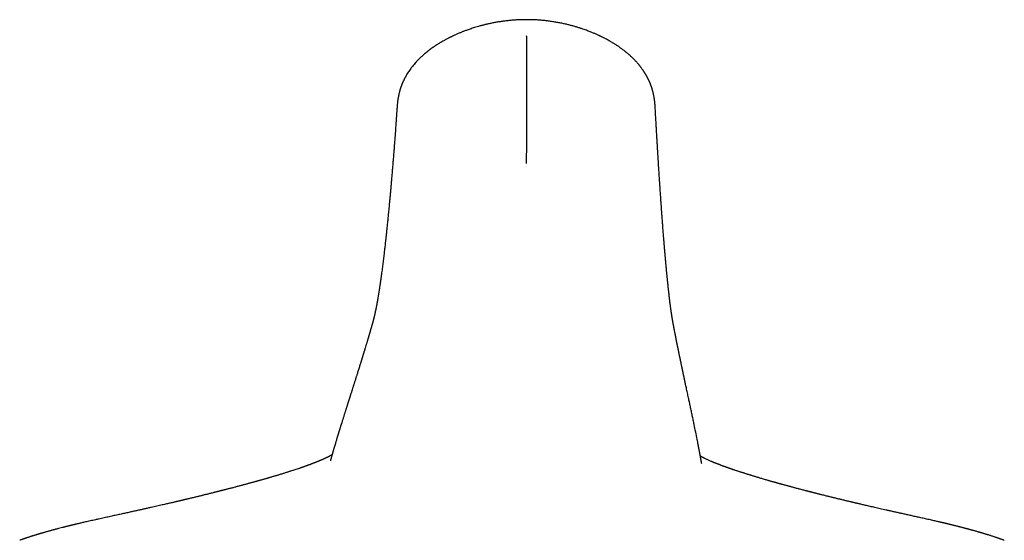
# Model space of a CAD drawing. Header units: millimetres. Extents: x 8 to 940, y 12 to 563.
# Tile 10 of 21: x 463 to 506, y 540 to 563. Entities that reach past the tile are written whole.
import ezdxf

# ---------------------------------------------------------------- set-up
doc = ezdxf.new("R2010")
doc.units = ezdxf.units.MM

msp = doc.modelspace()

# ---------------------------------------------------------------- linework, layer by layer
at = {"color": 7, "linetype": 'Continuous', "lineweight": 30}
for p, q in [((479.451, 558.986), (479.451, 558.988)), ((478.336, 549.277), (478.335, 549.271)), ((491.714, 549.157), (491.712, 549.163))]:
    msp.add_line(p, q, dxfattribs=at)
for points, knots in [([(485.186, 562.794), (485.132, 562.794), (485.011, 562.793), (484.825, 562.787), (484.631, 562.775), (484.445, 562.759), (484.268, 562.74), (484.098, 562.718), (483.932, 562.692), (483.768, 562.664), (483.609, 562.632), (483.46, 562.6), (483.319, 562.566), (483.185, 562.532), (483.058, 562.497), (482.939, 562.462), (482.828, 562.428), (482.728, 562.395), (482.637, 562.364), (482.556, 562.335), (482.486, 562.309), (482.423, 562.286), (482.365, 562.263), (482.307, 562.24), (482.228, 562.208), (482.128, 562.166), (482.032, 562.123), (481.959, 562.09), (481.913, 562.068), (481.872, 562.048), (481.839, 562.032), (481.814, 562.02), (481.793, 562.01), (481.77, 561.998), (481.738, 561.982), (481.692, 561.958), (481.635, 561.928), (481.573, 561.895), (481.503, 561.856), (481.427, 561.813), (481.347, 561.765), (481.272, 561.72), (481.202, 561.675), (481.132, 561.63), (481.06, 561.581), (480.985, 561.528), (480.909, 561.473), (480.833, 561.416), (480.76, 561.358), (480.703, 561.311), (480.661, 561.276), (480.633, 561.252), (480.604, 561.226), (480.571, 561.197), (480.53, 561.16), (480.483, 561.116), (480.434, 561.069), (480.391, 561.026), (480.351, 560.984), (480.31, 560.94), (480.257, 560.882), (480.194, 560.81), (480.123, 560.723), (480.055, 560.635), (479.992, 560.546), (479.934, 560.46), (479.892, 560.392), (479.862, 560.341), (479.844, 560.31), (479.828, 560.283), (479.816, 560.261), (479.806, 560.243), (479.796, 560.223), (479.783, 560.199), (479.768, 560.17), (479.754, 560.142), (479.742, 560.116), (479.731, 560.093), (479.719, 560.067), (479.705, 560.038), (479.692, 560.006), (479.679, 559.977), (479.667, 559.949), (479.657, 559.924), (479.648, 559.9), (479.638, 559.874), (479.627, 559.844), (479.615, 559.81), (479.604, 559.778), (479.595, 559.751), (479.588, 559.728), (479.581, 559.706), (479.572, 559.678), (479.562, 559.644), (479.551, 559.603), (479.539, 559.558), (479.529, 559.517), (479.522, 559.483), (479.516, 559.455), (479.51, 559.431), (479.505, 559.405), (479.5, 559.379), (479.495, 559.351), (479.49, 559.323), (479.486, 559.299), (479.482, 559.278), (479.479, 559.257), (479.476, 559.235), (479.472, 559.208), (479.469, 559.182), (479.466, 559.159), (479.464, 559.14), (479.462, 559.122), (479.46, 559.1), (479.457, 559.07), (479.453, 559.032), (479.451, 559.003), (479.45, 558.988)], [0, 0, 0, 0, 0.019077, 0.043083, 0.066146, 0.088297, 0.109562, 0.129959, 0.149502, 0.170028, 0.189545, 0.20806, 0.225578, 0.242102, 0.258541, 0.273861, 0.288063, 0.301143, 0.313101, 0.323934, 0.333116, 0.341294, 0.348966, 0.356783, 0.36475, 0.381097, 0.398044, 0.404866, 0.41168, 0.417646, 0.422577, 0.425775, 0.42832, 0.431459, 0.436056, 0.442113, 0.451587, 0.460867, 0.469815, 0.482791, 0.495051, 0.506632, 0.517627, 0.528251, 0.539812, 0.552519, 0.565045, 0.578074, 0.591057, 0.603166, 0.608384, 0.613271, 0.618419, 0.624512, 0.631351, 0.641438, 0.651173, 0.659473, 0.66695, 0.675526, 0.684953, 0.700079, 0.715811, 0.732628, 0.747704, 0.762206, 0.777292, 0.782388, 0.788015, 0.792823, 0.79626, 0.798624, 0.801874, 0.806032, 0.810853, 0.815892, 0.819964, 0.823322, 0.827381, 0.832357, 0.837567, 0.842326, 0.846638, 0.8506, 0.854262, 0.857972, 0.862784, 0.868364, 0.873639, 0.877887, 0.881144, 0.88418, 0.888795, 0.894047, 0.900619, 0.908212, 0.915184, 0.920059, 0.924393, 0.928173, 0.931733, 0.936297, 0.94072, 0.945385, 0.949372, 0.952658, 0.955514, 0.959127, 0.963636, 0.968411, 0.971969, 0.974822, 0.977268, 0.980878, 0.985877, 0.992256, 1, 1, 1, 1]), ([(490.881, 558.968), (490.881, 558.97), (490.88, 558.983), (490.879, 559.006), (490.877, 559.035), (490.875, 559.061), (490.872, 559.091), (490.869, 559.127), (490.865, 559.161), (490.862, 559.189), (490.859, 559.214), (490.855, 559.241), (490.851, 559.269), (490.848, 559.294), (490.844, 559.317), (490.84, 559.34), (490.836, 559.366), (490.83, 559.396), (490.825, 559.425), (490.82, 559.45), (490.815, 559.471), (490.811, 559.49), (490.807, 559.51), (490.801, 559.533), (490.795, 559.562), (490.786, 559.595), (490.777, 559.63), (490.767, 559.665), (490.758, 559.697), (490.749, 559.726), (490.741, 559.752), (490.734, 559.775), (490.726, 559.8), (490.716, 559.827), (490.704, 559.861), (490.691, 559.898), (490.677, 559.933), (490.664, 559.965), (490.652, 559.993), (490.641, 560.02), (490.629, 560.048), (490.615, 560.08), (490.6, 560.111), (490.586, 560.14), (490.574, 560.165), (490.562, 560.188), (490.549, 560.215), (490.533, 560.244), (490.518, 560.273), (490.504, 560.298), (490.49, 560.323), (490.474, 560.35), (490.456, 560.381), (490.438, 560.412), (490.419, 560.442), (490.4, 560.472), (490.381, 560.501), (490.363, 560.528), (490.345, 560.554), (490.324, 560.585), (490.298, 560.621), (490.271, 560.657), (490.248, 560.687), (490.23, 560.711), (490.212, 560.734), (490.191, 560.76), (490.168, 560.788), (490.144, 560.817), (490.121, 560.844), (490.096, 560.873), (490.068, 560.905), (490.035, 560.941), (490, 560.979), (489.96, 561.021), (489.918, 561.064), (489.874, 561.107), (489.831, 561.148), (489.792, 561.184), (489.757, 561.215), (489.727, 561.242), (489.697, 561.268), (489.664, 561.297), (489.625, 561.329), (489.582, 561.365), (489.533, 561.403), (489.481, 561.443), (489.43, 561.482), (489.378, 561.52), (489.324, 561.558), (489.267, 561.598), (489.21, 561.636), (489.154, 561.673), (489.101, 561.707), (489.05, 561.739), (489, 561.769), (488.95, 561.799), (488.897, 561.83), (488.837, 561.864), (488.767, 561.903), (488.699, 561.939), (488.64, 561.97), (488.594, 561.994), (488.554, 562.014), (488.521, 562.031), (488.494, 562.044), (488.473, 562.054), (488.453, 562.063), (488.433, 562.073), (488.408, 562.085), (488.353, 562.11), (488.266, 562.15), (488.164, 562.194), (488.076, 562.23), (488.002, 562.26), (487.922, 562.291), (487.833, 562.324), (487.732, 562.361), (487.618, 562.4), (487.492, 562.44), (487.352, 562.483), (487.207, 562.524), (487.058, 562.562), (486.907, 562.599), (486.745, 562.634), (486.572, 562.668), (486.389, 562.699), (486.209, 562.725), (486.035, 562.747), (485.868, 562.764), (485.694, 562.778), (485.513, 562.788), (485.343, 562.794), (485.233, 562.794), (485.186, 562.794)], [0, 0, 0, 0, 0.001026, 0.006808, 0.011494, 0.015475, 0.01932, 0.026468, 0.032914, 0.036172, 0.040044, 0.044555, 0.049327, 0.05339, 0.056689, 0.060072, 0.064348, 0.069459, 0.074191, 0.078075, 0.08112, 0.084004, 0.087101, 0.090758, 0.095096, 0.100381, 0.106341, 0.111729, 0.117057, 0.121442, 0.125366, 0.128974, 0.13233, 0.136497, 0.141857, 0.148066, 0.153696, 0.158725, 0.163105, 0.167206, 0.171511, 0.176734, 0.182275, 0.18693, 0.190663, 0.194224, 0.198538, 0.203739, 0.208636, 0.212743, 0.216202, 0.221119, 0.226635, 0.231788, 0.236591, 0.241863, 0.247211, 0.251551, 0.255492, 0.260976, 0.267488, 0.274479, 0.279994, 0.28365, 0.287527, 0.292408, 0.297905, 0.303185, 0.308221, 0.312934, 0.319571, 0.326239, 0.333506, 0.341447, 0.350192, 0.358854, 0.367135, 0.374822, 0.381164, 0.386153, 0.391391, 0.397466, 0.404377, 0.412097, 0.420622, 0.42968, 0.438738, 0.446864, 0.455914, 0.465496, 0.474747, 0.483636, 0.492044, 0.499897, 0.507687, 0.515265, 0.52293, 0.531957, 0.542492, 0.554528, 0.561872, 0.56863, 0.574407, 0.579205, 0.583024, 0.585866, 0.588323, 0.59122, 0.594703, 0.598774, 0.614805, 0.631314, 0.641082, 0.651008, 0.661397, 0.673321, 0.686868, 0.70175, 0.718191, 0.736187, 0.755735, 0.773539, 0.792462, 0.812506, 0.833677, 0.855984, 0.879442, 0.898694, 0.918681, 0.93942, 0.960933, 0.983245, 1, 1, 1, 1]), ([(485.177, 556.421), (485.178, 556.425), (485.179, 556.437), (485.18, 556.458), (485.182, 556.485), (485.183, 556.52), (485.185, 556.563), (485.186, 556.608), (485.186, 556.656), (485.187, 556.705), (485.188, 556.76), (485.188, 556.817), (485.188, 556.873), (485.189, 556.932), (485.189, 556.992), (485.19, 557.051), (485.19, 557.104), (485.191, 557.149), (485.191, 557.188), (485.192, 557.227), (485.192, 557.269), (485.193, 557.346), (485.194, 557.451), (485.195, 557.586), (485.196, 557.717), (485.196, 557.846), (485.197, 557.979), (485.198, 558.116), (485.198, 558.26), (485.198, 558.402), (485.198, 558.543), (485.198, 558.68), (485.198, 558.813), (485.198, 558.943), (485.198, 559.048), (485.198, 559.125), (485.198, 559.176), (485.198, 559.227), (485.198, 559.278), (485.199, 559.328), (485.199, 559.411), (485.199, 559.528), (485.199, 559.681), (485.199, 559.838), (485.199, 559.989), (485.199, 560.133), (485.198, 560.269), (485.198, 560.408), (485.198, 560.549), (485.197, 560.712), (485.197, 560.897), (485.197, 561.101), (485.197, 561.3), (485.196, 561.494), (485.195, 561.686), (485.192, 561.883), (485.189, 562.014), (485.187, 562.081)], [0, 0, 0, 0, 0.003627, 0.009075, 0.016342, 0.025429, 0.036333, 0.049052, 0.060318, 0.0727, 0.086196, 0.100771, 0.114596, 0.12744, 0.143106, 0.157017, 0.169178, 0.179593, 0.188265, 0.195199, 0.205865, 0.21661, 0.246316, 0.274605, 0.301693, 0.3275, 0.351941, 0.379123, 0.405422, 0.430808, 0.455276, 0.478841, 0.50025, 0.521194, 0.541687, 0.549624, 0.557499, 0.565317, 0.573079, 0.580788, 0.588448, 0.610638, 0.633266, 0.656405, 0.680132, 0.69959, 0.719505, 0.739908, 0.760801, 0.782131, 0.812618, 0.844009, 0.875522, 0.904922, 0.935515, 0.967241, 1, 1, 1, 1]), ([(479.45, 558.986), (479.445, 558.922), (479.434, 558.759), (479.416, 558.506), (479.396, 558.228), (479.377, 557.96), (479.358, 557.702), (479.339, 557.457), (479.321, 557.226), (479.304, 557.007), (479.288, 556.796), (479.271, 556.593), (479.255, 556.389), (479.238, 556.186), (479.221, 555.983), (479.204, 555.789), (479.188, 555.602), (479.172, 555.423), (479.157, 555.252), (479.142, 555.088), (479.128, 554.93), (479.114, 554.78), (479.1, 554.635), (479.087, 554.498), (479.074, 554.366), (479.062, 554.24), (479.05, 554.12), (479.039, 554.005), (479.028, 553.895), (479.017, 553.788), (479.006, 553.685), (478.996, 553.587), (478.986, 553.495), (478.977, 553.408), (478.969, 553.329), (478.961, 553.259), (478.955, 553.196), (478.948, 553.136), (478.942, 553.079), (478.935, 553.016), (478.927, 552.946), (478.919, 552.87), (478.909, 552.782), (478.897, 552.684), (478.885, 552.575), (478.872, 552.464), (478.859, 552.351), (478.845, 552.235), (478.83, 552.116), (478.815, 551.997), (478.8, 551.876), (478.784, 551.754), (478.768, 551.632), (478.755, 551.535), (478.746, 551.463), (478.739, 551.418), (478.734, 551.375), (478.728, 551.336), (478.723, 551.3), (478.718, 551.266), (478.714, 551.235), (478.71, 551.206), (478.706, 551.18), (478.703, 551.156), (478.7, 551.135), (478.697, 551.117), (478.695, 551.102), (478.693, 551.09), (478.692, 551.082), (478.691, 551.075), (478.69, 551.068), (478.688, 551.059), (478.687, 551.047), (478.685, 551.033), (478.682, 551.016), (478.679, 550.996), (478.675, 550.967), (478.669, 550.93), (478.663, 550.887), (478.656, 550.845), (478.649, 550.796), (478.64, 550.742), (478.631, 550.682), (478.621, 550.623), (478.611, 550.563), (478.602, 550.504), (478.594, 550.456), (478.588, 550.421), (478.584, 550.398), (478.58, 550.375), (478.576, 550.352), (478.572, 550.329), (478.568, 550.307), (478.564, 550.284), (478.56, 550.263), (478.556, 550.244), (478.553, 550.227), (478.55, 550.211), (478.548, 550.199), (478.546, 550.189), (478.545, 550.181), (478.543, 550.173), (478.542, 550.165), (478.54, 550.156), (478.538, 550.145), (478.536, 550.132), (478.533, 550.118), (478.53, 550.103), (478.527, 550.085), (478.522, 550.06), (478.515, 550.027), (478.507, 549.988), (478.5, 549.952), (478.493, 549.919), (478.486, 549.887), (478.48, 549.857), (478.474, 549.83), (478.469, 549.807), (478.465, 549.789), (478.462, 549.774), (478.459, 549.76), (478.456, 549.745), (478.452, 549.731), (478.449, 549.716), (478.446, 549.702), (478.442, 549.686), (478.438, 549.67), (478.434, 549.653), (478.43, 549.635), (478.426, 549.617), (478.422, 549.601), (478.419, 549.587), (478.416, 549.575), (478.413, 549.564), (478.41, 549.554), (478.408, 549.544), (478.406, 549.536), (478.404, 549.529), (478.403, 549.523), (478.401, 549.518), (478.4, 549.512), (478.398, 549.506), (478.396, 549.498), (478.394, 549.49), (478.392, 549.48), (478.389, 549.47), (478.386, 549.459), (478.383, 549.447), (478.38, 549.434), (478.376, 549.419), (478.372, 549.404), (478.367, 549.388), (478.363, 549.371), (478.358, 549.353), (478.353, 549.335), (478.348, 549.317), (478.343, 549.299), (478.339, 549.285), (478.337, 549.278), (478.337, 549.277)], [0, 0, 0, 0, 0.010826, 0.027321, 0.043493, 0.059344, 0.074878, 0.090094, 0.104152, 0.117931, 0.131433, 0.144657, 0.157606, 0.171733, 0.18552, 0.198966, 0.212073, 0.224842, 0.237274, 0.249369, 0.261128, 0.272552, 0.283641, 0.294396, 0.304816, 0.314903, 0.324657, 0.334077, 0.343165, 0.352328, 0.361127, 0.36956, 0.377629, 0.385333, 0.392672, 0.398659, 0.40438, 0.409834, 0.415044, 0.420295, 0.427365, 0.434654, 0.442163, 0.452565, 0.463362, 0.474555, 0.486144, 0.498379, 0.511028, 0.524092, 0.53757, 0.551463, 0.565769, 0.580489, 0.586373, 0.591962, 0.597228, 0.60217, 0.606789, 0.611085, 0.615056, 0.618704, 0.622179, 0.625298, 0.628062, 0.630471, 0.632524, 0.634223, 0.635164, 0.635945, 0.63678, 0.638004, 0.639621, 0.641592, 0.643943, 0.646673, 0.649783, 0.655897, 0.662001, 0.668066, 0.674092, 0.683147, 0.692113, 0.70105, 0.710256, 0.71977, 0.729591, 0.733374, 0.737201, 0.741071, 0.744985, 0.748942, 0.752937, 0.756747, 0.760588, 0.764065, 0.767176, 0.769922, 0.772303, 0.774057, 0.775541, 0.776768, 0.778158, 0.779923, 0.782064, 0.784427, 0.787123, 0.790153, 0.793516, 0.797187, 0.805328, 0.813137, 0.820615, 0.827761, 0.834576, 0.84106, 0.847214, 0.853037, 0.856529, 0.85989, 0.863122, 0.866501, 0.870244, 0.873544, 0.877083, 0.880861, 0.884879, 0.88899, 0.894046, 0.898713, 0.902992, 0.906484, 0.909666, 0.91259, 0.915391, 0.918077, 0.920647, 0.922223, 0.923752, 0.925234, 0.92678, 0.928642, 0.93083, 0.933192, 0.935844, 0.938786, 0.942019, 0.945541, 0.949595, 0.953975, 0.958682, 0.963717, 0.969078, 0.974768, 0.980432, 0.986389, 0.992637, 0.999178, 1, 1, 1, 1]), ([(491.712, 549.164), (491.711, 549.168), (491.709, 549.181), (491.704, 549.205), (491.699, 549.234), (491.693, 549.263), (491.688, 549.292), (491.683, 549.32), (491.678, 549.347), (491.673, 549.372), (491.669, 549.397), (491.665, 549.42), (491.661, 549.443), (491.657, 549.465), (491.653, 549.49), (491.649, 549.516), (491.644, 549.544), (491.64, 549.572), (491.635, 549.599), (491.631, 549.627), (491.626, 549.657), (491.621, 549.689), (491.616, 549.722), (491.61, 549.757), (491.605, 549.794), (491.599, 549.832), (491.594, 549.871), (491.588, 549.912), (491.582, 549.954), (491.576, 549.999), (491.569, 550.045), (491.563, 550.091), (491.557, 550.137), (491.551, 550.185), (491.546, 550.228), (491.541, 550.261), (491.538, 550.285), (491.536, 550.307), (491.533, 550.327), (491.531, 550.344), (491.529, 550.358), (491.528, 550.37), (491.527, 550.379), (491.526, 550.387), (491.525, 550.396), (491.524, 550.405), (491.523, 550.416), (491.521, 550.429), (491.519, 550.444), (491.517, 550.46), (491.515, 550.477), (491.513, 550.495), (491.506, 550.56), (491.497, 550.638), (491.486, 550.73), (491.48, 550.785), (491.474, 550.843), (491.467, 550.904), (491.46, 550.969), (491.453, 551.04), (491.445, 551.119), (491.436, 551.205), (491.428, 551.283), (491.421, 551.351), (491.415, 551.408), (491.41, 551.465), (491.404, 551.528), (491.397, 551.598), (491.39, 551.673), (491.383, 551.746), (491.376, 551.816), (491.371, 551.877), (491.366, 551.931), (491.362, 551.976), (491.358, 552.02), (491.354, 552.062), (491.35, 552.103), (491.347, 552.142), (491.343, 552.187), (491.338, 552.239), (491.333, 552.3), (491.327, 552.365), (491.321, 552.435), (491.315, 552.509), (491.308, 552.589), (491.301, 552.673), (491.293, 552.763), (491.285, 552.857), (491.277, 552.956), (491.268, 553.066), (491.259, 553.182), (491.25, 553.304), (491.24, 553.422), (491.231, 553.538), (491.223, 553.651), (491.215, 553.758), (491.207, 553.86), (491.2, 553.956), (491.193, 554.049), (491.186, 554.139), (491.18, 554.223), (491.174, 554.301), (491.169, 554.376), (491.163, 554.454), (491.158, 554.534), (491.152, 554.619), (491.145, 554.707), (491.139, 554.798), (491.132, 554.899), (491.124, 555.01), (491.116, 555.132), (491.109, 555.242), (491.102, 555.337), (491.097, 555.417), (491.091, 555.502), (491.085, 555.594), (491.078, 555.695), (491.071, 555.805), (491.064, 555.922), (491.056, 556.046), (491.047, 556.178), (491.038, 556.314), (491.029, 556.456), (491.02, 556.601), (491.011, 556.754), (491.001, 556.915), (490.991, 557.083), (490.98, 557.259), (490.969, 557.444), (490.957, 557.637), (490.946, 557.839), (490.933, 558.048), (490.921, 558.265), (490.908, 558.491), (490.895, 558.725), (490.886, 558.886), (490.881, 558.968)], [0, 0, 0, 0, 0.003506, 0.01274, 0.021695, 0.03037, 0.038766, 0.046857, 0.054625, 0.061461, 0.068026, 0.07432, 0.080343, 0.086096, 0.091637, 0.098837, 0.105784, 0.112479, 0.11892, 0.125401, 0.132224, 0.139391, 0.146902, 0.154634, 0.162472, 0.170417, 0.178468, 0.186625, 0.194951, 0.203577, 0.212509, 0.220622, 0.228971, 0.237557, 0.246371, 0.250776, 0.254799, 0.258443, 0.261705, 0.264587, 0.267088, 0.268769, 0.270219, 0.27145, 0.272758, 0.27428, 0.276016, 0.277965, 0.280357, 0.283004, 0.285748, 0.288495, 0.291246, 0.31597, 0.323454, 0.331258, 0.3394, 0.34788, 0.356697, 0.365851, 0.376503, 0.387578, 0.399076, 0.406048, 0.413114, 0.420008, 0.426693, 0.435879, 0.444638, 0.45297, 0.460875, 0.468353, 0.473586, 0.478587, 0.483358, 0.487897, 0.492205, 0.496286, 0.500401, 0.506364, 0.512682, 0.519354, 0.526379, 0.533912, 0.541813, 0.550083, 0.55872, 0.567724, 0.577097, 0.586836, 0.598173, 0.6091, 0.619616, 0.629724, 0.639421, 0.64871, 0.657094, 0.665115, 0.672772, 0.680066, 0.686998, 0.692951, 0.698823, 0.70491, 0.711215, 0.717736, 0.724475, 0.731432, 0.738606, 0.747301, 0.756297, 0.765593, 0.771212, 0.776937, 0.782914, 0.789244, 0.796478, 0.804124, 0.812184, 0.820659, 0.829547, 0.838851, 0.848004, 0.857527, 0.867422, 0.877688, 0.888326, 0.899338, 0.910724, 0.922486, 0.934624, 0.947141, 0.959803, 0.972832, 0.986231, 1, 1, 1, 1]), ([(478.335, 549.273), (478.332, 549.262), (478.326, 549.24), (478.317, 549.208), (478.308, 549.177), (478.299, 549.148), (478.291, 549.12), (478.284, 549.093), (478.277, 549.069), (478.27, 549.047), (478.264, 549.025), (478.258, 549.005), (478.252, 548.986), (478.247, 548.969), (478.242, 548.952), (478.238, 548.937), (478.234, 548.923), (478.23, 548.91), (478.227, 548.898), (478.223, 548.886), (478.22, 548.874), (478.215, 548.857), (478.209, 548.836), (478.201, 548.809), (478.192, 548.781), (478.184, 548.752), (478.175, 548.722), (478.166, 548.691), (478.156, 548.659), (478.145, 548.622), (478.133, 548.58), (478.119, 548.534), (478.105, 548.487), (478.091, 548.441), (478.077, 548.395), (478.056, 548.323), (478.036, 548.256), (478.017, 548.194), (478.007, 548.163), (477.998, 548.133), (477.99, 548.104), (477.982, 548.077), (477.974, 548.052), (477.966, 548.028), (477.959, 548.005), (477.953, 547.984), (477.947, 547.964), (477.941, 547.945), (477.936, 547.928), (477.931, 547.911), (477.925, 547.894), (477.92, 547.876), (477.914, 547.858), (477.908, 547.838), (477.902, 547.818), (477.895, 547.796), (477.888, 547.771), (477.88, 547.745), (477.871, 547.717), (477.862, 547.688), (477.853, 547.658), (477.839, 547.613), (477.821, 547.553), (477.797, 547.476), (477.772, 547.397), (477.746, 547.315), (477.721, 547.234), (477.696, 547.153), (477.674, 547.083), (477.654, 547.021), (477.638, 546.969), (477.621, 546.916), (477.605, 546.864), (477.588, 546.812), (477.572, 546.758), (477.555, 546.705), (477.537, 546.65), (477.52, 546.595), (477.502, 546.539), (477.484, 546.483), (477.467, 546.427), (477.45, 546.374), (477.433, 546.322), (477.417, 546.271), (477.401, 546.222), (477.389, 546.181), (477.379, 546.151), (477.372, 546.129), (477.365, 546.108), (477.359, 546.088), (477.353, 546.069), (477.347, 546.05), (477.341, 546.033), (477.336, 546.017), (477.332, 546.002), (477.327, 545.988), (477.322, 545.973), (477.317, 545.957), (477.311, 545.938), (477.304, 545.916), (477.296, 545.889), (477.287, 545.861), (477.277, 545.832), (477.268, 545.801), (477.258, 545.77), (477.247, 545.736), (477.235, 545.7), (477.223, 545.661), (477.211, 545.622), (477.198, 545.581), (477.185, 545.541), (477.17, 545.493), (477.153, 545.438), (477.133, 545.376), (477.114, 545.316), (477.096, 545.258), (477.078, 545.201), (477.06, 545.145), (477.043, 545.089), (477.025, 545.033), (477.008, 544.978), (476.964, 544.838), (476.887, 544.588), (476.808, 544.331), (476.754, 544.151), (476.731, 544.074), (476.708, 543.997), (476.684, 543.916), (476.658, 543.831), (476.638, 543.763), (476.625, 543.718), (476.618, 543.694), (476.611, 543.669), (476.603, 543.644), (476.596, 543.618), (476.588, 543.591), (476.58, 543.563), (476.571, 543.534), (476.563, 543.504), (476.554, 543.472), (476.544, 543.44), (476.535, 543.408), (476.526, 543.375), (476.516, 543.342), (476.506, 543.308), (476.496, 543.273), (476.49, 543.249), (476.486, 543.237)], [0, 0, 0, 0, 0.00529, 0.010364, 0.015223, 0.019866, 0.024294, 0.028506, 0.03228, 0.035862, 0.039253, 0.042452, 0.045458, 0.048273, 0.050896, 0.053327, 0.055567, 0.057614, 0.059463, 0.061323, 0.063227, 0.065173, 0.069256, 0.073516, 0.077953, 0.082569, 0.087361, 0.092331, 0.097479, 0.102804, 0.110162, 0.117592, 0.125027, 0.132466, 0.13991, 0.147357, 0.167038, 0.172197, 0.177307, 0.182206, 0.186752, 0.191086, 0.195208, 0.199119, 0.202818, 0.206246, 0.209468, 0.212487, 0.215302, 0.217979, 0.220708, 0.223573, 0.226575, 0.229713, 0.232987, 0.236397, 0.240548, 0.244884, 0.249405, 0.254112, 0.259004, 0.264081, 0.276157, 0.288093, 0.301731, 0.315183, 0.32845, 0.341627, 0.354803, 0.363431, 0.372058, 0.380685, 0.389313, 0.397984, 0.406778, 0.415694, 0.424734, 0.433897, 0.443184, 0.452595, 0.462072, 0.470858, 0.479479, 0.487933, 0.496221, 0.504343, 0.508037, 0.51167, 0.515169, 0.51853, 0.521753, 0.524838, 0.527785, 0.530365, 0.53283, 0.535236, 0.537736, 0.540337, 0.543039, 0.547282, 0.551753, 0.556449, 0.561293, 0.566485, 0.571797, 0.577228, 0.583546, 0.590018, 0.596645, 0.603427, 0.610307, 0.617123, 0.627684, 0.638062, 0.648256, 0.658009, 0.667588, 0.677019, 0.686432, 0.695846, 0.705259, 0.714672, 0.766445, 0.832337, 0.84528, 0.858223, 0.87124, 0.884434, 0.899425, 0.91464, 0.918661, 0.922699, 0.926788, 0.931041, 0.935465, 0.940059, 0.944824, 0.94976, 0.954867, 0.960144, 0.965592, 0.971211, 0.976665, 0.982271, 0.988029, 0.993938, 1, 1, 1, 1]), ([(492.947, 543.108), (492.944, 543.121), (492.94, 543.148), (492.933, 543.188), (492.926, 543.226), (492.919, 543.264), (492.913, 543.3), (492.906, 543.335), (492.9, 543.369), (492.894, 543.403), (492.888, 543.436), (492.882, 543.469), (492.876, 543.5), (492.871, 543.53), (492.865, 543.559), (492.86, 543.587), (492.855, 543.614), (492.85, 543.639), (492.846, 543.664), (492.841, 543.687), (492.837, 543.709), (492.834, 543.729), (492.83, 543.746), (492.827, 543.761), (492.825, 543.775), (492.822, 543.79), (492.819, 543.804), (492.813, 543.837), (492.803, 543.89), (492.789, 543.961), (492.775, 544.034), (492.761, 544.107), (492.708, 544.376), (492.645, 544.687), (492.571, 545.039), (492.53, 545.237), (492.488, 545.435), (492.446, 545.633), (492.403, 545.832), (492.367, 546.001), (492.337, 546.14), (492.314, 546.248), (492.29, 546.358), (492.261, 546.496), (492.236, 546.611), (492.216, 546.702), (492.208, 546.74), (492.2, 546.778), (492.192, 546.815), (492.185, 546.851), (492.177, 546.886), (492.17, 546.92), (492.163, 546.952), (492.157, 546.982), (492.151, 547.008), (492.146, 547.033), (492.14, 547.059), (492.135, 547.086), (492.128, 547.115), (492.122, 547.145), (492.115, 547.178), (492.108, 547.212), (492.1, 547.247), (492.093, 547.284), (492.085, 547.32), (492.077, 547.357), (492.068, 547.403), (492.056, 547.458), (492.042, 547.522), (492.029, 547.586), (492.017, 547.644), (492.006, 547.697), (491.996, 547.746), (491.985, 547.796), (491.975, 547.846), (491.964, 547.898), (491.954, 547.95), (491.943, 548.003), (491.934, 548.047), (491.926, 548.082), (491.921, 548.107), (491.916, 548.131), (491.912, 548.154), (491.907, 548.177), (491.903, 548.198), (491.899, 548.219), (491.895, 548.238), (491.891, 548.257), (491.887, 548.274), (491.884, 548.291), (491.881, 548.305), (491.879, 548.316), (491.877, 548.326), (491.875, 548.334), (491.873, 548.343), (491.872, 548.351), (491.87, 548.359), (491.868, 548.368), (491.866, 548.379), (491.864, 548.391), (491.861, 548.403), (491.858, 548.417), (491.855, 548.432), (491.852, 548.448), (491.849, 548.465), (491.845, 548.482), (491.842, 548.501), (491.838, 548.521), (491.833, 548.543), (491.829, 548.566), (491.824, 548.591), (491.819, 548.617), (491.813, 548.644), (491.808, 548.672), (491.802, 548.7), (491.796, 548.729), (491.791, 548.759), (491.784, 548.79), (491.778, 548.822), (491.772, 548.855), (491.765, 548.89), (491.758, 548.925), (491.751, 548.962), (491.744, 548.999), (491.736, 549.038), (491.729, 549.077), (491.721, 549.117), (491.716, 549.145), (491.713, 549.158)], [0, 0, 0, 0, 0.0068441, 0.0135108, 0.02, 0.0263119, 0.0324463, 0.0384034, 0.0441832, 0.0497856, 0.0554646, 0.060949, 0.0662388, 0.0713341, 0.0762348, 0.0809409, 0.0854524, 0.0897694, 0.0938919, 0.0978198, 0.1015532, 0.105092, 0.107736, 0.11026, 0.1126869, 0.1151102, 0.1175398, 0.1199755, 0.1319265, 0.1440247, 0.1562701, 0.1686628, 0.1811622, 0.2928098, 0.326039, 0.3592684, 0.3924983, 0.4257286, 0.4589604, 0.4922093, 0.5101267, 0.5282043, 0.5464428, 0.5647851, 0.5971302, 0.6034932, 0.6098552, 0.6160864, 0.6221268, 0.6280809, 0.6338373, 0.6393959, 0.6447568, 0.6499199, 0.6538851, 0.6579727, 0.6622046, 0.6665807, 0.671101, 0.6763164, 0.6817115, 0.6872863, 0.6930409, 0.6989753, 0.7050043, 0.7109859, 0.7169178, 0.7275527, 0.7380241, 0.7483319, 0.7584761, 0.7663331, 0.7742329, 0.7822724, 0.7904515, 0.7987703, 0.8072289, 0.8158271, 0.824565, 0.8285336, 0.8325303, 0.8364601, 0.84023, 0.8438399, 0.8472898, 0.8505796, 0.8537028, 0.8566667, 0.8594712, 0.8621164, 0.8646023, 0.8661436, 0.8676166, 0.8690212, 0.8703576, 0.8716256, 0.872917, 0.8743975, 0.8760707, 0.8779366, 0.879995, 0.8822461, 0.8846898, 0.8871703, 0.889822, 0.892645, 0.8956392, 0.8988046, 0.902349, 0.906086, 0.9100156, 0.9141377, 0.9184525, 0.9229597, 0.9273857, 0.9319829, 0.9367511, 0.9416904, 0.9468007, 0.952082, 0.9575342, 0.9631573, 0.9689512, 0.9749159, 0.9809402, 0.987129, 0.9934823, 1, 1, 1, 1]), ([(476.562, 543.503), (476.561, 543.502), (476.554, 543.498), (476.545, 543.493), (476.535, 543.487), (476.527, 543.482), (476.521, 543.479), (476.515, 543.475), (476.509, 543.472), (476.503, 543.469), (476.495, 543.464), (476.486, 543.459), (476.476, 543.454), (476.465, 543.448), (476.455, 543.442), (476.441, 543.435), (476.424, 543.427), (476.404, 543.416), (476.383, 543.405), (476.362, 543.395), (476.342, 543.385), (476.324, 543.376), (476.307, 543.368), (476.289, 543.36), (476.271, 543.351), (476.25, 543.342), (476.229, 543.332), (476.207, 543.322), (476.186, 543.313), (476.166, 543.304), (476.145, 543.294), (476.123, 543.284), (476.099, 543.274), (476.076, 543.264), (476.051, 543.254), (476.028, 543.244), (476.005, 543.234), (475.983, 543.225), (475.964, 543.217), (475.945, 543.209), (475.929, 543.203), (475.915, 543.197), (475.902, 543.192), (475.889, 543.187), (475.873, 543.18), (475.856, 543.173), (475.835, 543.165), (475.807, 543.154), (475.773, 543.141), (475.733, 543.125), (475.694, 543.11), (475.657, 543.096), (475.622, 543.083), (475.588, 543.07), (475.555, 543.058), (475.524, 543.047), (475.494, 543.036), (475.467, 543.026), (475.444, 543.017), (475.425, 543.011), (475.411, 543.006), (475.4, 543.002), (475.387, 542.997), (475.373, 542.992), (475.356, 542.986), (475.337, 542.979), (475.315, 542.972), (475.291, 542.963), (475.264, 542.954), (475.235, 542.944), (475.205, 542.933), (475.175, 542.923), (475.144, 542.913), (475.091, 542.894), (475.015, 542.869), (474.916, 542.836), (474.82, 542.804), (474.736, 542.777), (474.666, 542.755), (474.61, 542.737), (474.556, 542.72), (474.505, 542.704), (474.452, 542.688), (474.395, 542.67), (474.332, 542.65), (474.274, 542.633), (474.224, 542.618), (474.181, 542.605), (474.135, 542.591), (474.084, 542.576), (474.03, 542.559), (473.972, 542.542), (473.909, 542.524), (473.851, 542.507), (473.798, 542.491), (473.752, 542.478), (473.704, 542.464), (473.655, 542.45), (473.603, 542.435), (473.549, 542.419), (473.496, 542.404), (473.448, 542.391), (473.406, 542.379), (473.37, 542.369), (473.342, 542.361), (473.32, 542.355), (473.3, 542.349), (473.283, 542.344), (473.266, 542.339), (473.246, 542.334), (473.221, 542.327), (473.191, 542.319), (473.158, 542.309), (473.12, 542.299), (473.078, 542.287), (473.032, 542.275), (472.983, 542.261), (472.929, 542.246), (472.872, 542.231), (472.813, 542.215), (472.753, 542.199), (472.692, 542.182), (472.606, 542.159), (472.494, 542.129), (472.354, 542.092), (472.237, 542.061), (472.146, 542.037), (472.083, 542.021), (472.022, 542.005), (471.962, 541.99), (471.904, 541.975), (471.848, 541.96), (471.804, 541.949), (471.771, 541.94), (471.75, 541.935), (471.732, 541.93), (471.718, 541.927), (471.706, 541.924), (471.693, 541.92), (471.676, 541.916), (471.651, 541.91), (471.622, 541.902), (471.589, 541.894), (471.551, 541.884), (471.51, 541.874), (471.464, 541.862), (471.418, 541.851), (471.372, 541.839), (471.315, 541.825), (471.248, 541.808), (471.173, 541.789), (471.104, 541.772), (471.04, 541.756), (470.983, 541.742), (470.926, 541.728), (470.867, 541.714), (470.804, 541.698), (470.741, 541.683), (470.678, 541.667), (470.614, 541.652), (470.548, 541.636), (470.479, 541.619), (470.406, 541.601), (470.33, 541.583), (470.252, 541.564), (470.18, 541.547), (470.118, 541.532), (470.066, 541.52), (470.02, 541.509), (469.979, 541.499), (469.944, 541.491), (469.915, 541.484), (469.891, 541.479), (469.873, 541.474), (469.859, 541.471), (469.846, 541.468), (469.831, 541.464), (469.814, 541.46), (469.792, 541.455), (469.766, 541.449), (469.732, 541.441), (469.692, 541.432), (469.646, 541.421), (469.592, 541.408), (469.532, 541.394), (469.465, 541.379), (469.391, 541.362), (469.311, 541.343), (469.223, 541.323), (469.128, 541.301), (469.026, 541.278), (468.916, 541.253), (468.799, 541.226), (468.674, 541.198), (468.542, 541.168), (468.402, 541.136), (468.255, 541.104), (468.101, 541.069), (467.941, 541.033), (467.772, 540.996), (467.595, 540.956), (467.408, 540.915), (467.212, 540.872), (467.007, 540.827), (466.793, 540.78), (466.571, 540.731), (466.377, 540.689), (466.257, 540.662), (466.214, 540.653)], [0, 0, 0, 0, 0.0018833, 0.0074104, 0.0102681, 0.0128252, 0.0150813, 0.0170366, 0.0187893, 0.0207886, 0.02309, 0.0259705, 0.0290405, 0.0320892, 0.0351162, 0.0381215, 0.0434626, 0.0488104, 0.0541657, 0.0594593, 0.0643716, 0.0684715, 0.0722259, 0.0760248, 0.080136, 0.0845555, 0.0891803, 0.0939669, 0.0978416, 0.1018246, 0.1059572, 0.1102452, 0.1146886, 0.1192099, 0.1234505, 0.1279861, 0.1320778, 0.1357262, 0.1391044, 0.1423408, 0.1454353, 0.1474395, 0.1493914, 0.1515841, 0.1541421, 0.1570656, 0.1603546, 0.1640091, 0.170487, 0.1767524, 0.1826933, 0.1883094, 0.1936006, 0.1985669, 0.2032082, 0.2079256, 0.2121815, 0.2159693, 0.219289, 0.2221407, 0.2236853, 0.2251333, 0.2268381, 0.2288377, 0.231132, 0.2337212, 0.236605, 0.2397837, 0.2434298, 0.2473784, 0.2513621, 0.2552994, 0.2591904, 0.2630351, 0.2757936, 0.288014, 0.2997063, 0.3108931, 0.3176667, 0.3242344, 0.3304474, 0.3362447, 0.3416262, 0.3483208, 0.3553166, 0.3626187, 0.3670655, 0.3716456, 0.3765716, 0.3818894, 0.3875994, 0.3937019, 0.4001974, 0.4070855, 0.411615, 0.4162987, 0.4211367, 0.4261291, 0.4310354, 0.436799, 0.4420243, 0.4467112, 0.45086, 0.4544705, 0.4569298, 0.4590606, 0.4609336, 0.4625753, 0.4639858, 0.4659583, 0.4683263, 0.4711066, 0.4742994, 0.4779048, 0.4819227, 0.4861429, 0.4907392, 0.4957117, 0.5010324, 0.5064734, 0.5119844, 0.5175655, 0.5232167, 0.535285, 0.5476616, 0.5603468, 0.5658772, 0.5713328, 0.576615, 0.5817239, 0.5866594, 0.5914214, 0.5959604, 0.597986, 0.5997397, 0.6012216, 0.6024316, 0.6033698, 0.6041396, 0.6057063, 0.60776, 0.6103007, 0.6129924, 0.6160756, 0.6195503, 0.6233986, 0.6272759, 0.6310505, 0.6347224, 0.6411871, 0.6473063, 0.6530798, 0.6579425, 0.6625295, 0.6669292, 0.6715771, 0.676532, 0.6817938, 0.6865204, 0.6914699, 0.6966421, 0.7020369, 0.7076542, 0.7134935, 0.7195547, 0.7255606, 0.7298985, 0.7338072, 0.7372869, 0.7403377, 0.7429597, 0.745153, 0.7469175, 0.7482533, 0.7492059, 0.7501119, 0.7512755, 0.7524761, 0.7539809, 0.7559665, 0.7584332, 0.7613807, 0.7648091, 0.7687183, 0.7731083, 0.777979, 0.7833306, 0.789163, 0.7954762, 0.8022704, 0.8095456, 0.817302, 0.8255697, 0.8343224, 0.8435606, 0.8532846, 0.8634947, 0.8739964, 0.8849681, 0.8964106, 0.9083245, 0.9209683, 0.9341047, 0.9477347, 0.9618592, 0.9764795, 0.9915967, 1, 1, 1, 1]), ([(502.916, 540.652), (502.882, 540.66), (502.78, 540.682), (502.613, 540.719), (502.417, 540.763), (502.228, 540.805), (502.048, 540.845), (501.876, 540.883), (501.712, 540.92), (501.555, 540.955), (501.404, 540.989), (501.258, 541.022), (501.119, 541.053), (500.986, 541.084), (500.861, 541.112), (500.741, 541.139), (500.629, 541.165), (500.519, 541.19), (500.411, 541.215), (500.307, 541.239), (500.212, 541.261), (500.124, 541.281), (500.044, 541.3), (499.972, 541.317), (499.911, 541.331), (499.86, 541.343), (499.818, 541.353), (499.781, 541.361), (499.747, 541.369), (499.717, 541.376), (499.692, 541.382), (499.672, 541.387), (499.656, 541.391), (499.641, 541.394), (499.628, 541.397), (499.614, 541.401), (499.599, 541.404), (499.578, 541.409), (499.552, 541.415), (499.52, 541.423), (499.482, 541.432), (499.439, 541.442), (499.391, 541.454), (499.329, 541.469), (499.256, 541.486), (499.175, 541.505), (499.099, 541.524), (499.028, 541.541), (498.961, 541.557), (498.898, 541.573), (498.838, 541.587), (498.781, 541.601), (498.723, 541.615), (498.661, 541.631), (498.593, 541.648), (498.518, 541.666), (498.439, 541.686), (498.356, 541.707), (498.281, 541.725), (498.216, 541.742), (498.16, 541.756), (498.105, 541.77), (498.051, 541.783), (498, 541.796), (497.953, 541.808), (497.908, 541.819), (497.868, 541.83), (497.834, 541.838), (497.809, 541.845), (497.792, 541.849), (497.78, 541.852), (497.77, 541.855), (497.758, 541.858), (497.743, 541.862), (497.724, 541.867), (497.702, 541.872), (497.676, 541.879), (497.649, 541.886), (497.62, 541.893), (497.576, 541.905), (497.514, 541.921), (497.436, 541.941), (497.354, 541.963), (497.272, 541.984), (497.193, 542.005), (497.118, 542.025), (497.048, 542.044), (496.989, 542.059), (496.94, 542.073), (496.898, 542.084), (496.854, 542.096), (496.808, 542.108), (496.758, 542.122), (496.705, 542.136), (496.65, 542.151), (496.597, 542.165), (496.548, 542.179), (496.504, 542.191), (496.461, 542.203), (496.42, 542.214), (496.384, 542.224), (496.352, 542.233), (496.324, 542.241), (496.301, 542.247), (496.282, 542.253), (496.268, 542.257), (496.257, 542.26), (496.247, 542.263), (496.235, 542.266), (496.221, 542.27), (496.201, 542.275), (496.174, 542.283), (496.14, 542.293), (496.098, 542.304), (496.052, 542.317), (496.002, 542.332), (495.951, 542.346), (495.901, 542.361), (495.812, 542.386), (495.686, 542.423), (495.558, 542.461), (495.463, 542.489), (495.401, 542.507), (495.343, 542.525), (495.285, 542.542), (495.228, 542.56), (495.171, 542.577), (495.119, 542.593), (495.071, 542.608), (495.025, 542.622), (494.982, 542.636), (494.941, 542.649), (494.9, 542.661), (494.858, 542.675), (494.814, 542.689), (494.768, 542.703), (494.72, 542.719), (494.669, 542.735), (494.613, 542.753), (494.552, 542.774), (494.484, 542.796), (494.428, 542.815), (494.382, 542.831), (494.347, 542.842), (494.314, 542.854), (494.283, 542.864), (494.257, 542.873), (494.237, 542.88), (494.22, 542.886), (494.207, 542.891), (494.194, 542.895), (494.181, 542.9), (494.167, 542.905), (494.15, 542.911), (494.132, 542.917), (494.111, 542.925), (494.088, 542.933), (494.063, 542.942), (494.036, 542.951), (494.008, 542.961), (493.973, 542.974), (493.932, 542.989), (493.888, 543.005), (493.848, 543.02), (493.811, 543.034), (493.778, 543.046), (493.751, 543.057), (493.729, 543.065), (493.712, 543.072), (493.696, 543.078), (493.682, 543.083), (493.669, 543.089), (493.653, 543.095), (493.634, 543.102), (493.612, 543.111), (493.587, 543.121), (493.557, 543.133), (493.524, 543.146), (493.489, 543.161), (493.455, 543.175), (493.424, 543.188), (493.394, 543.2), (493.355, 543.217), (493.307, 543.238), (493.25, 543.263), (493.195, 543.288), (493.142, 543.313), (493.1, 543.333), (493.069, 543.348), (493.047, 543.359), (493.025, 543.37), (493.003, 543.382), (492.981, 543.393), (492.961, 543.404), (492.942, 543.414), (492.928, 543.421), (492.917, 543.427), (492.91, 543.431), (492.903, 543.435), (492.896, 543.439), (492.89, 543.442), (492.887, 543.444), (492.886, 543.445)], [0, 0, 0, 0, 0.00689, 0.020743, 0.034149, 0.047108, 0.059622, 0.071479, 0.082908, 0.093909, 0.104483, 0.114834, 0.124741, 0.134205, 0.143227, 0.151807, 0.159945, 0.167641, 0.175852, 0.183493, 0.190565, 0.197067, 0.203001, 0.208367, 0.213163, 0.216733, 0.219907, 0.222684, 0.225175, 0.227468, 0.229563, 0.230864, 0.232074, 0.233196, 0.234228, 0.235181, 0.236322, 0.237769, 0.239844, 0.242335, 0.245243, 0.248567, 0.252307, 0.256461, 0.263077, 0.269402, 0.275436, 0.281032, 0.286351, 0.291394, 0.29616, 0.300652, 0.305218, 0.310099, 0.315832, 0.321946, 0.328441, 0.335317, 0.342574, 0.347064, 0.351689, 0.356448, 0.361105, 0.365359, 0.369207, 0.373221, 0.376673, 0.379563, 0.381889, 0.383127, 0.384115, 0.384875, 0.385829, 0.387141, 0.388811, 0.390713, 0.392934, 0.395378, 0.397871, 0.400408, 0.407043, 0.413965, 0.421172, 0.428635, 0.43584, 0.442605, 0.44893, 0.454815, 0.458741, 0.462495, 0.466479, 0.470775, 0.475385, 0.480309, 0.485545, 0.491095, 0.49519, 0.49944, 0.503738, 0.507669, 0.51119, 0.51425, 0.516915, 0.519187, 0.521063, 0.522346, 0.523345, 0.524283, 0.525433, 0.526796, 0.528373, 0.531281, 0.534715, 0.538676, 0.543498, 0.548573, 0.553682, 0.558826, 0.564005, 0.580713, 0.597774, 0.604572, 0.611208, 0.617528, 0.623531, 0.630266, 0.636552, 0.64239, 0.647786, 0.65295, 0.657998, 0.662693, 0.66732, 0.672191, 0.677376, 0.682876, 0.68869, 0.69482, 0.701273, 0.709278, 0.71775, 0.726691, 0.731068, 0.735549, 0.740088, 0.744221, 0.747833, 0.750332, 0.752501, 0.75434, 0.755901, 0.757627, 0.759615, 0.761865, 0.764377, 0.767291, 0.770492, 0.773981, 0.777759, 0.781824, 0.78595, 0.79294, 0.799445, 0.805466, 0.811003, 0.816054, 0.820621, 0.823585, 0.826308, 0.828791, 0.831033, 0.833083, 0.835382, 0.838549, 0.842211, 0.846366, 0.851016, 0.857175, 0.863374, 0.869308, 0.874977, 0.880382, 0.885523, 0.89654, 0.907972, 0.919611, 0.931218, 0.942594, 0.948174, 0.953631, 0.959227, 0.965055, 0.971093, 0.976928, 0.982407, 0.987526, 0.989924, 0.992189, 0.994327, 0.996626, 0.999273, 1, 1, 1, 1]), ([(466.214, 540.653), (466.169, 540.643), (466.081, 540.624), (465.956, 540.596), (465.84, 540.57), (465.733, 540.546), (465.635, 540.524), (465.547, 540.504), (465.47, 540.486), (465.401, 540.47), (465.339, 540.455), (465.285, 540.442), (465.238, 540.431), (465.197, 540.421), (465.161, 540.413), (465.129, 540.405), (465.1, 540.398), (465.075, 540.392), (465.054, 540.387), (465.035, 540.382), (465.012, 540.377), (464.985, 540.37), (464.954, 540.362), (464.918, 540.353), (464.877, 540.343), (464.834, 540.333), (464.79, 540.322), (464.746, 540.311), (464.704, 540.3), (464.663, 540.29), (464.594, 540.272), (464.502, 540.248), (464.406, 540.223), (464.336, 540.205), (464.29, 540.193), (464.251, 540.182), (464.222, 540.174), (464.2, 540.168), (464.185, 540.164), (464.171, 540.161), (464.155, 540.156), (464.133, 540.15), (464.104, 540.142), (464.068, 540.132), (464.029, 540.122), (463.987, 540.11), (463.945, 540.098), (463.904, 540.087), (463.86, 540.074), (463.815, 540.061), (463.766, 540.047), (463.715, 540.033), (463.668, 540.019), (463.627, 540.007), (463.595, 539.997), (463.566, 539.989), (463.542, 539.982), (463.521, 539.975), (463.496, 539.968), (463.464, 539.958), (463.425, 539.946), (463.385, 539.934), (463.346, 539.921), (463.306, 539.909), (463.264, 539.896), (463.219, 539.881), (463.17, 539.866), (463.118, 539.849), (463.065, 539.831), (463.023, 539.817), (462.991, 539.807), (462.968, 539.799), (462.945, 539.791), (462.923, 539.784), (462.901, 539.776), (462.875, 539.767), (462.843, 539.756), (462.805, 539.743), (462.763, 539.728), (462.733, 539.717), (462.717, 539.711)], [0, 0, 0, 0, 0.031258, 0.060586, 0.087994, 0.113487, 0.137071, 0.15875, 0.177448, 0.19446, 0.209787, 0.22343, 0.235393, 0.245674, 0.254708, 0.26297, 0.270462, 0.277184, 0.281925, 0.286572, 0.292334, 0.299302, 0.307475, 0.316976, 0.327712, 0.339467, 0.351181, 0.362715, 0.374069, 0.385243, 0.396237, 0.429618, 0.461226, 0.475933, 0.488884, 0.500053, 0.509441, 0.51443, 0.518715, 0.522328, 0.526643, 0.532384, 0.541725, 0.552219, 0.563739, 0.576285, 0.589227, 0.601576, 0.613318, 0.628473, 0.643111, 0.658708, 0.675327, 0.686867, 0.69736, 0.706376, 0.713916, 0.720219, 0.726793, 0.738205, 0.750938, 0.765107, 0.777161, 0.790308, 0.80455, 0.819888, 0.835464, 0.854984, 0.87351, 0.891107, 0.899607, 0.907908, 0.91601, 0.923913, 0.931657, 0.940317, 0.952317, 0.966261, 0.982154, 1, 1, 1, 1]), ([(506.359, 539.707), (506.343, 539.713), (506.311, 539.725), (506.266, 539.741), (506.226, 539.756), (506.19, 539.768), (506.162, 539.778), (506.139, 539.786), (506.122, 539.792), (506.106, 539.798), (506.092, 539.803), (506.068, 539.811), (506.031, 539.824), (505.981, 539.841), (505.926, 539.859), (505.867, 539.878), (505.806, 539.898), (505.744, 539.918), (505.683, 539.938), (505.629, 539.954), (505.582, 539.969), (505.542, 539.981), (505.504, 539.993), (505.468, 540.004), (505.437, 540.013), (505.416, 540.02), (505.401, 540.024), (505.39, 540.027), (505.376, 540.031), (505.359, 540.036), (505.339, 540.042), (505.311, 540.05), (505.277, 540.061), (505.237, 540.072), (505.19, 540.086), (505.137, 540.101), (505.077, 540.118), (505.022, 540.133), (504.972, 540.148), (504.926, 540.16), (504.885, 540.172), (504.851, 540.181), (504.825, 540.188), (504.805, 540.193), (504.787, 540.198), (504.771, 540.203), (504.752, 540.207), (504.729, 540.214), (504.699, 540.222), (504.663, 540.231), (504.623, 540.242), (504.58, 540.253), (504.536, 540.265), (504.492, 540.276), (504.449, 540.288), (504.407, 540.298), (504.365, 540.309), (504.319, 540.321), (504.265, 540.335), (504.202, 540.35), (504.141, 540.366), (504.085, 540.38), (504.037, 540.391), (503.992, 540.402), (503.951, 540.412), (503.914, 540.422), (503.881, 540.429), (503.852, 540.437), (503.826, 540.443), (503.804, 540.448), (503.782, 540.453), (503.759, 540.459), (503.736, 540.464), (503.711, 540.47), (503.685, 540.476), (503.654, 540.484), (503.617, 540.492), (503.574, 540.503), (503.526, 540.514), (503.468, 540.527), (503.399, 540.543), (503.32, 540.562), (503.231, 540.582), (503.134, 540.604), (503.028, 540.627), (502.953, 540.644), (502.915, 540.652)], [0, 0, 0, 0, 0.019081, 0.036199, 0.051359, 0.064566, 0.075823, 0.083303, 0.089584, 0.094743, 0.099773, 0.104977, 0.121488, 0.139467, 0.158357, 0.179462, 0.201065, 0.222002, 0.242265, 0.26296, 0.275647, 0.288628, 0.3017, 0.313287, 0.323058, 0.331016, 0.333942, 0.337211, 0.341498, 0.346802, 0.353123, 0.360461, 0.373146, 0.385421, 0.397211, 0.416565, 0.434457, 0.450889, 0.46586, 0.479366, 0.491374, 0.50188, 0.508452, 0.514262, 0.51931, 0.523595, 0.528424, 0.535181, 0.543644, 0.553987, 0.565327, 0.577665, 0.590268, 0.601806, 0.614692, 0.625872, 0.636363, 0.648585, 0.663355, 0.680139, 0.698938, 0.711603, 0.724489, 0.736296, 0.746969, 0.756507, 0.76491, 0.772177, 0.778859, 0.784225, 0.789564, 0.795394, 0.801717, 0.807214, 0.813655, 0.821489, 0.830717, 0.84134, 0.853359, 0.866775, 0.884197, 0.903525, 0.924765, 0.947921, 0.972997, 1, 1, 1, 1])]:
    msp.add_open_spline(points, degree=3, knots=knots, dxfattribs=at)

doc.saveas('drawing.dxf')
